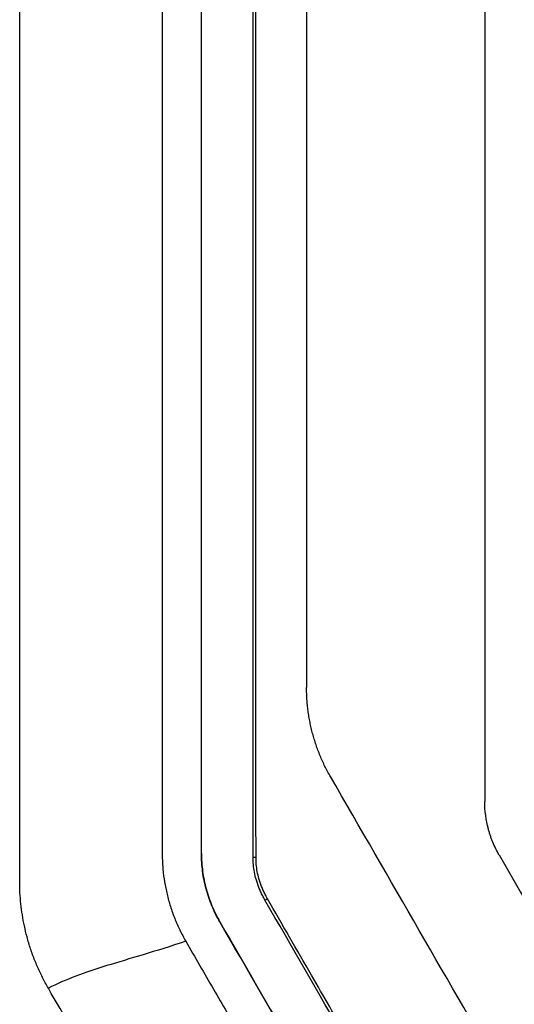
# Model space of a CAD drawing. Header units: millimetres. Extents: x -0.44 to 1.31, y -0.87 to 1.29.
# Tile 42 of 182: x 0.2266 to 0.2543, y 0.1471 to 0.2023. Entities that reach past the tile are written whole.
import ezdxf

# ---------------------------------------------------------------- set-up
doc = ezdxf.new("R2010")
doc.units = ezdxf.units.MM

msp = doc.modelspace()

# ---------------------------------------------------------------- linework, layer by layer
at = {"color": 7, "linetype": 'Continuous', "lineweight": 25}
for p, q in [((0.226577, 0.153959), (0.226577, 0.244982)), ((0.236778, 0.155526), (0.236781, 0.155526)), ((0.23968, 0.15533), (0.239841, 0.15533)), ((0.240342, 0.15291), (0.240481, 0.152988)), ((0.237813, 0.151683), (0.237816, 0.151684))]:
    msp.add_line(p, q, dxfattribs=at)
for points, knots in [([(0.23968, 0.15533), (0.239679, 0.186896), (0.239679, 0.218548), (0.239678, 0.281633), (0.239678, 0.313065), (0.239677, 0.344192)], [0, 0, 0, 0, 0.5, 0.5, 1, 1, 1, 1]), ([(0.239841, 0.15533), (0.239841, 0.156201), (0.23984, 0.157945), (0.23984, 0.160561), (0.239839, 0.163177), (0.239839, 0.165794), (0.239839, 0.16841), (0.239838, 0.171027), (0.239838, 0.173645), (0.239838, 0.176262), (0.239837, 0.178879), (0.239837, 0.181497), (0.239837, 0.184114), (0.239837, 0.186732), (0.239837, 0.18935), (0.239837, 0.191967), (0.239837, 0.194585), (0.239837, 0.197203), (0.239837, 0.19982), (0.239837, 0.202438), (0.239837, 0.205055), (0.239837, 0.207673), (0.239837, 0.21029), (0.239837, 0.212907), (0.239837, 0.215523), (0.239837, 0.21814), (0.239838, 0.220756), (0.239838, 0.225337), (0.239839, 0.23188), (0.239841, 0.240379), (0.239842, 0.248866), (0.239844, 0.257346), (0.239847, 0.265815), (0.239849, 0.272866), (0.239851, 0.278499), (0.239853, 0.282306), (0.239854, 0.286526), (0.239855, 0.289338), (0.239856, 0.29116)], [0, 0, 0, 0, 0.019244, 0.038486, 0.057727, 0.076966, 0.096203, 0.115439, 0.134674, 0.153908, 0.17314, 0.192371, 0.211602, 0.230831, 0.25006, 0.269288, 0.288516, 0.307743, 0.326969, 0.346195, 0.365421, 0.384647, 0.403873, 0.423098, 0.442324, 0.46155, 0.480776, 0.500003, 0.56257, 0.625092, 0.687572, 0.750013, 0.81256, 0.874993, 0.906258, 0.937489, 0.959491, 1, 1, 1, 1]), ([(0.242679, 0.29116), (0.24268, 0.27025), (0.24268, 0.24921), (0.24268, 0.207046), (0.242681, 0.185921), (0.242681, 0.16484)], [0, 0, 0, 0, 0.5, 0.5, 1, 1, 1, 1]), ([(0.234577, 0.241947), (0.234577, 0.240994), (0.234577, 0.239087), (0.234577, 0.236225), (0.234577, 0.233364), (0.234577, 0.230502), (0.234577, 0.227639), (0.234577, 0.224776), (0.234577, 0.221913), (0.234577, 0.21905), (0.234577, 0.216186), (0.234577, 0.213322), (0.234577, 0.210458), (0.234577, 0.207594), (0.234577, 0.204729), (0.234577, 0.201865), (0.234577, 0.199), (0.234577, 0.193462), (0.234577, 0.184869), (0.234577, 0.175024), (0.234577, 0.1672), (0.234577, 0.162382), (0.234578, 0.158865), (0.234577, 0.156795), (0.234578, 0.15565), (0.234578, 0.155293), (0.23459, 0.154981), (0.234625, 0.154511), (0.234701, 0.153928), (0.234841, 0.153236), (0.23503, 0.152552), (0.23527, 0.151882), (0.235553, 0.151227), (0.235783, 0.15081), (0.235897, 0.150601)], [0, 0, 0, 0, 0.031265, 0.06253, 0.093795, 0.12506, 0.156325, 0.18759, 0.218855, 0.25012, 0.281385, 0.31265, 0.343916, 0.375181, 0.406446, 0.437711, 0.468976, 0.500241, 0.619062, 0.750342, 0.822647, 0.875386, 0.908206, 0.937916, 0.943259, 0.94573, 0.949631, 0.953484, 0.961168, 0.968889, 0.976638, 0.984415, 0.992204, 1, 1, 1, 1]), ([(0.236778, 0.155526), (0.236778, 0.162723), (0.236778, 0.169923), (0.236778, 0.184328), (0.236778, 0.191534), (0.236778, 0.213148), (0.236778, 0.227557), (0.236778, 0.241948)], [0, 0, 0, 0, 0.25, 0.25, 0.5, 0.5, 1, 1, 1, 1]), ([(0.236781, 0.155526), (0.236781, 0.162723), (0.236781, 0.169923), (0.236781, 0.184328), (0.236781, 0.191535), (0.236781, 0.213149), (0.236781, 0.227557), (0.236781, 0.241948)], [0, 0, 0, 0, 0.25, 0.25, 0.5, 0.5, 1, 1, 1, 1]), ([(0.25268, 0.209691), (0.25268, 0.208792), (0.25268, 0.206993), (0.25268, 0.204294), (0.25268, 0.201595), (0.252681, 0.198897), (0.252681, 0.196199), (0.252681, 0.193501), (0.252681, 0.190804), (0.252681, 0.188106), (0.252681, 0.185409), (0.252681, 0.182712), (0.252681, 0.180015), (0.252681, 0.177318), (0.252681, 0.174622), (0.252681, 0.171926), (0.252681, 0.16923), (0.252681, 0.166534), (0.252681, 0.163838), (0.252681, 0.161143), (0.252681, 0.159346), (0.252681, 0.158448)], [0, 0, 0, 0, 0.052653, 0.1053, 0.157941, 0.210576, 0.263206, 0.315833, 0.368457, 0.421079, 0.4737, 0.52632, 0.57894, 0.631561, 0.684183, 0.736809, 0.789437, 0.84207, 0.894707, 0.94735, 1, 1, 1, 1]), ([(0.244021, 0.15984), (0.243967, 0.159935), (0.243859, 0.160126), (0.24371, 0.160418), (0.24357, 0.160715), (0.243439, 0.161016), (0.243319, 0.161321), (0.243208, 0.161631), (0.243108, 0.161943), (0.243018, 0.162258), (0.242939, 0.162574), (0.24287, 0.162893), (0.242812, 0.163213), (0.242764, 0.163535), (0.242727, 0.163858), (0.242701, 0.164184), (0.242684, 0.164511), (0.242682, 0.16473), (0.242681, 0.16484)], [0, 0, 0, 0, 0.0627549, 0.1253967, 0.187994, 0.2506152, 0.3133393, 0.3761148, 0.43881, 0.5012926, 0.5635473, 0.6256921, 0.6877931, 0.7499169, 0.8121313, 0.8745043, 0.9371044, 1, 1, 1, 1]), ([(0.253136, 0.156155), (0.253112, 0.156216), (0.253063, 0.156338), (0.252997, 0.156523), (0.252937, 0.156711), (0.252901, 0.156837), (0.252884, 0.156901)], [0, 0, 0, 0, 0.250111, 0.499966, 0.749838, 1, 1, 1, 1]), ([(0.237813, 0.151683), (0.237732, 0.15183), (0.237651, 0.151977), (0.237499, 0.152276), (0.237431, 0.152429), (0.237239, 0.152894), (0.23713, 0.153213), (0.236955, 0.15386), (0.236888, 0.154191), (0.2368, 0.154855), (0.236778, 0.15519), (0.236778, 0.155526)], [0, 0, 0, 0, 0.125, 0.125, 0.25, 0.25, 0.5, 0.5, 0.75, 0.75, 1, 1, 1, 1]), ([(0.236781, 0.155526), (0.236781, 0.15519), (0.236803, 0.154856), (0.236891, 0.154191), (0.236958, 0.153861), (0.237133, 0.153214), (0.237242, 0.152895), (0.237434, 0.15243), (0.237502, 0.152277), (0.237653, 0.151978), (0.237735, 0.151831), (0.237816, 0.151684)], [0, 0, 0, 0, 0.25, 0.25, 0.5, 0.5, 0.75, 0.75, 0.875, 0.875, 1, 1, 1, 1]), ([(0.240342, 0.15291), (0.240299, 0.15299), (0.240215, 0.153148), (0.240102, 0.153386), (0.240003, 0.15362), (0.239919, 0.15385), (0.239829, 0.154136), (0.239748, 0.154484), (0.23969, 0.154903), (0.239683, 0.155186), (0.23968, 0.15533)], [0, 0, 0, 0, 0.10758, 0.211321, 0.311403, 0.408024, 0.501405, 0.664744, 0.830468, 1, 1, 1, 1]), ([(0.240481, 0.152988), (0.24044, 0.153066), (0.240359, 0.153219), (0.24025, 0.153449), (0.240154, 0.153676), (0.240072, 0.153899), (0.239985, 0.154174), (0.239907, 0.154512), (0.239851, 0.154916), (0.239844, 0.155191), (0.239841, 0.15533)], [0, 0, 0, 0, 0.107665, 0.211489, 0.311581, 0.408094, 0.501212, 0.664497, 0.830401, 1, 1, 1, 1]), ([(0.228185, 0.147959), (0.228128, 0.14806), (0.228013, 0.148263), (0.227853, 0.148572), (0.227701, 0.148884), (0.227559, 0.149201), (0.227426, 0.149522), (0.227302, 0.149846), (0.227188, 0.150174), (0.227083, 0.150507), (0.226962, 0.150933), (0.226836, 0.151455), (0.22672, 0.152075), (0.226638, 0.152699), (0.226587, 0.153328), (0.226581, 0.153748), (0.226577, 0.153959)], [0, 0, 0, 0, 0.0555632, 0.1109673, 0.1662587, 0.2214838, 0.2766895, 0.3319225, 0.3872295, 0.442657, 0.4982512, 0.5988561, 0.6990554, 0.7991267, 0.8993491, 1, 1, 1, 1]), ([(0.249506, 0.137331), (0.249055, 0.138113), (0.248202, 0.139591), (0.246999, 0.141678), (0.245946, 0.143505), (0.244616, 0.145813), (0.242811, 0.148945), (0.241307, 0.151555), (0.240481, 0.152988)], [0, 0, 0, 0, 0.149899, 0.283202, 0.399904, 0.500004, 0.72549, 1, 1, 1, 1]), ([(0.235897, 0.150601), (0.236415, 0.149704), (0.23743, 0.147946), (0.238922, 0.145363), (0.240351, 0.142888), (0.241717, 0.140521), (0.243022, 0.138261), (0.244051, 0.136478), (0.244695, 0.135363), (0.244949, 0.134923), (0.245099, 0.134667), (0.245363, 0.13425), (0.245973, 0.133419), (0.246997, 0.132351), (0.248436, 0.13131), (0.249773, 0.130669), (0.250894, 0.130304), (0.251615, 0.13014), (0.252195, 0.130048), (0.252614, 0.129998), (0.253054, 0.129971), (0.25335, 0.129965), (0.253517, 0.129961)], [0, 0, 0, 0, 0.109183, 0.213979, 0.314388, 0.41041, 0.502046, 0.589589, 0.627557, 0.63775, 0.643237, 0.658833, 0.689815, 0.75182, 0.813904, 0.875978, 0.907042, 0.937961, 0.953626, 0.968849, 0.982378, 1, 1, 1, 1]), ([(0.252433, 0.117961), (0.252314, 0.117962), (0.252075, 0.117964), (0.251718, 0.11798), (0.251361, 0.118007), (0.251006, 0.118044), (0.250652, 0.118092), (0.250299, 0.11815), (0.249655, 0.118277), (0.248729, 0.118523), (0.247558, 0.118972), (0.246441, 0.119538), (0.245391, 0.120218), (0.244415, 0.121002), (0.243528, 0.121885), (0.242738, 0.122852), (0.24223, 0.123628), (0.241838, 0.124314), (0.241416, 0.125041), (0.240766, 0.126168), (0.239976, 0.127537), (0.239134, 0.128994), (0.237765, 0.131366), (0.235847, 0.134688), (0.233358, 0.138999), (0.230796, 0.143436), (0.229064, 0.146438), (0.228185, 0.147959)], [0, 0, 0, 0, 0.008882, 0.017745, 0.026597, 0.035447, 0.044302, 0.05317, 0.062059, 0.093159, 0.124291, 0.155236, 0.186206, 0.217249, 0.24832, 0.279252, 0.310212, 0.317282, 0.338184, 0.37292, 0.414266, 0.456071, 0.498335, 0.618342, 0.741955, 0.869174, 1, 1, 1, 1])]:
    msp.add_open_spline(points, degree=3, knots=knots, dxfattribs=at)
for points in [[(0.253997, 0.14256), (0.250671, 0.148322), (0.247345, 0.154082), (0.244021, 0.15984)], [(0.252884, 0.156901), (0.252749, 0.157407), (0.252681, 0.157923), (0.252681, 0.158448)], [(0.253485, 0.155448), (0.253353, 0.155676), (0.253237, 0.155911), (0.253136, 0.156155)], [(0.253485, 0.155448), (0.255099, 0.152652), (0.256713, 0.149856), (0.258327, 0.147061)], [(0.249378, 0.137258), (0.246367, 0.142472), (0.243355, 0.14769), (0.240342, 0.15291)], [(0.246865, 0.136004), (0.243848, 0.141227), (0.240831, 0.146454), (0.237813, 0.151683)], [(0.237816, 0.151684), (0.240834, 0.146456), (0.243851, 0.141229), (0.246868, 0.136005)], [(0.235897, 0.150601), (0.234181, 0.150028), (0.231284, 0.149213), (0.229149, 0.148466), (0.228185, 0.147959)]]:
    msp.add_open_spline(points, degree=3, dxfattribs=at)

doc.saveas('drawing.dxf')
